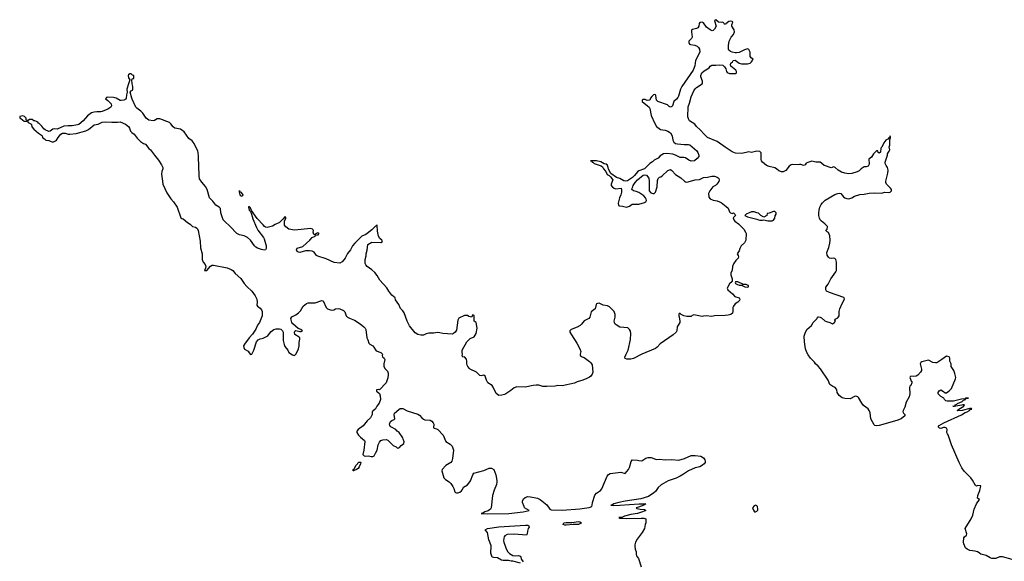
# Model space of a CAD drawing. Header units: inches. Extents: x 1980008 to 2252673, y 74414 to 260562.
# Tile 118 of 228: x 2068366 to 2082714, y 214231 to 222125. Entities that reach past the tile are written whole.
import ezdxf

# ---------------------------------------------------------------- set-up
doc = ezdxf.new("R2010")
doc.units = ezdxf.units.IN
doc.header["$MEASUREMENT"] = 0
for name, color, linetype in [('C0262', 7, 'Continuous'), ('C0271', 7, 'Continuous'), ('C0272', 7, 'Continuous'), ('C0281', 7, 'Continuous'), ('C0282', 7, 'Continuous')]:
    doc.layers.add(name, color=color, linetype=linetype)

msp = doc.modelspace()

# ---------------------------------------------------------------- linework, layer by layer
at = {"layer": 'C0262', "color": 5, "elevation": 80}
for points in [[(2070000, 221324), (2069990, 221334), (2069970, 221334), (2069950, 221322), (2069947, 221313), (2069950, 221278), (2069969, 221250), (2069954, 221190), (2069926, 221110), (2069930, 221070), (2069921, 221030), (2069918, 220982), (2069912, 220968), (2069886, 220954), (2069845, 220945), (2069828, 220948), (2069770, 220979), (2069733, 220993), (2069650, 220995), (2069629, 220991), (2069618, 220970), (2069650, 220949), (2069680, 220920), (2069697, 220897), (2069704, 220870), (2069694, 220850), (2069650, 220819), (2069570, 220788), (2069550, 220783), (2069490, 220784), (2069450, 220779), (2069410, 220765), (2069355, 220725), (2069291, 220649), (2069230, 220599), (2069210, 220591), (2069130, 220580), (2069070, 220580), (2069010, 220573), (2068911, 220531), (2068870, 220534), (2068850, 220531), (2068810, 220498), (2068790, 220496), (2068739, 220519), (2068716, 220536), (2068690, 220571), (2068650, 220611), (2068638, 220618), (2068631, 220630), (2068610, 220642), (2068588, 220652), (2068572, 220652), (2068550, 220672), (2068510, 220672), (2068490, 220654), (2068470, 220654), (2068462, 220662), (2068462, 220690), (2068435, 220715), (2068410, 220725), (2068366, 220714), (2068369, 220690), (2068384, 220684), (2068430, 220648), (2068482, 220642), (2068490, 220626), (2068528, 220608), (2068536, 220596), (2068545, 220565), (2068570, 220528), (2068638, 220470), (2068684, 220444), (2068695, 220430), (2068698, 220410), (2068703, 220403), (2068726, 220390), (2068748, 220368), (2068790, 220362), (2068850, 220338), (2068890, 220358), (2068902, 220370), (2068925, 220410), (2068966, 220454), (2068990, 220469), (2069030, 220472), (2069070, 220458), (2069095, 220455), (2069190, 220467), (2069330, 220505), (2069370, 220523), (2069450, 220593), (2069510, 220603), (2069570, 220630), (2069610, 220636), (2069711, 220629), (2069790, 220629), (2069830, 220634), (2069910, 220604), (2069950, 220569), (2069966, 220546), (2069981, 220501), (2070000, 220480)], [(2070000, 220982), (2069978, 221070), (2069991, 221089), (2070000, 221094)]]:
    msp.add_lwpolyline(points, dxfattribs=at)
at = {"layer": 'C0271', "color": 5, "elevation": 80}
for points in [[(2070439, 220000), (2070454, 219970), (2070453, 219950), (2070438, 219910), (2070433, 219873), (2070449, 219770), (2070450, 219728), (2070510, 219599), (2070570, 219514), (2070609, 219470), (2070661, 219390), (2070716, 219236), (2070730, 219226), (2070750, 219221), (2070810, 219170), (2070850, 219146), (2070884, 219110), (2070930, 219101), (2070948, 219088), (2070956, 219076), (2070967, 219050), (2070995, 218895), (2071002, 218802), (2071026, 218714), (2071025, 218630), (2071039, 218590), (2071070, 218555), (2071077, 218530), (2071076, 218504), (2071059, 218470), (2071092, 218470), (2071148, 218532), (2071170, 218545), (2071190, 218547), (2071390, 218507), (2071450, 218484), (2071470, 218469), (2071508, 218428), (2071590, 218353), (2071639, 218279), (2071677, 218237), (2071749, 218170), (2071799, 218099), (2071823, 218050), (2071827, 218010), (2071824, 217964), (2071830, 217949), (2071870, 217919), (2071890, 217895), (2071898, 217870), (2071901, 217830), (2071898, 217810), (2071861, 217710), (2071830, 217671), (2071808, 217612), (2071757, 217543), (2071708, 217490), (2071686, 217454), (2071650, 217411), (2071629, 217370), (2071630, 217346), (2071643, 217323), (2071695, 217295), (2071709, 217269), (2071730, 217246), (2071751, 217250), (2071779, 217310), (2071817, 217430), (2071842, 217458), (2071870, 217475), (2071915, 217485), (2071981, 217519), (2071994, 217530), (2072030, 217582), (2072070, 217609), (2072102, 217618), (2072150, 217621), (2072170, 217614), (2072183, 217603), (2072195, 217590), (2072204, 217570), (2072207, 217450), (2072220, 217390), (2072230, 217364), (2072274, 217310), (2072290, 217275), (2072340, 217240), (2072370, 217229), (2072391, 217249), (2072410, 217282), (2072428, 217330), (2072437, 217370), (2072438, 217418), (2072447, 217470), (2072446, 217486), (2072438, 217498), (2072376, 217536), (2072371, 217570), (2072377, 217583), (2072390, 217593), (2072450, 217579), (2072470, 217579), (2072485, 217590), (2072461, 217610), (2072423, 217623), (2072348, 217690), (2072334, 217710), (2072319, 217770), (2072330, 217793), (2072390, 217824), (2072429, 217851), (2072457, 217883), (2072497, 217950), (2072546, 217990), (2072570, 217998), (2072670, 217996), (2072770, 218034), (2072789, 218029), (2072830, 217930), (2072850, 217913), (2072910, 217889), (2072943, 217897), (2072970, 217913), (2073010, 217917), (2073033, 217913), (2073086, 217886), (2073105, 217865), (2073124, 217810), (2073142, 217790), (2073170, 217774), (2073246, 217746), (2073329, 217690), (2073379, 217650), (2073399, 217630), (2073409, 217610), (2073424, 217490), (2073440, 217460), (2073456, 217410), (2073470, 217396), (2073510, 217373), (2073528, 217350), (2073550, 217311), (2073561, 217301), (2073630, 217275), (2073651, 217251), (2073650, 217230), (2073655, 217210), (2073676, 217190), (2073687, 217170), (2073673, 217110), (2073671, 217070), (2073690, 217036), (2073724, 217004), (2073735, 216975), (2073737, 216950), (2073733, 216907), (2073708, 216830), (2073610, 216731), (2073590, 216736), (2073564, 216730), (2073565, 216710), (2073610, 216675), (2073621, 216641), (2073624, 216590), (2073606, 216534), (2073570, 216494), (2073549, 216451), (2073510, 216421), (2073503, 216410), (2073500, 216370), (2073478, 216322), (2073430, 216279), (2073370, 216204), (2073296, 216150), (2073279, 216130), (2073279, 216110), (2073302, 216070), (2073330, 216039), (2073389, 215990), (2073395, 215975), (2073383, 215850), (2073366, 215790), (2073384, 215770), (2073410, 215765), (2073447, 215767), (2073490, 215758), (2073510, 215761), (2073530, 215770), (2073553, 215807), (2073573, 215850), (2073591, 215930), (2073607, 215970), (2073630, 215990), (2073659, 216001), (2073707, 216007), (2073730, 215998), (2073810, 215918), (2073850, 215898), (2073870, 215881), (2073890, 215884), (2073899, 215890), (2073923, 215917), (2073966, 215950), (2073971, 215971), (2073952, 216010), (2073951, 216030), (2073896, 216110), (2073865, 216130), (2073845, 216150), (2073776, 216190), (2073759, 216210), (2073755, 216230), (2073771, 216270), (2073790, 216284), (2073823, 216297), (2073834, 216306), (2073823, 216370), (2073830, 216390), (2073890, 216445), (2073910, 216457), (2073950, 216456), (2074010, 216426), (2074170, 216374), (2074190, 216362), (2074224, 216324), (2074250, 216303), (2074270, 216295), (2074347, 216287), (2074372, 216272), (2074391, 216250), (2074399, 216230), (2074397, 216177), (2074404, 216170), (2074441, 216161), (2074460, 216150), (2074537, 216070), (2074576, 215976), (2074638, 215938), (2074670, 215909), (2074688, 215850), (2074672, 215730), (2074661, 215690), (2074649, 215670), (2074574, 215626), (2074524, 215570), (2074519, 215550), (2074549, 215450), (2074570, 215425), (2074624, 215390), (2074647, 215367), (2074680, 215320), (2074694, 215290), (2074705, 215245), (2074715, 215235), (2074730, 215228), (2074750, 215228), (2074780, 215240), (2074802, 215258), (2074820, 215280), (2074831, 215310), (2074890, 215345), (2074913, 215370), (2074934, 215406), (2074967, 215490), (2074986, 215514), (2075130, 215555), (2075209, 215591), (2075242, 215590), (2075274, 215570), (2075304, 215490), (2075321, 215410), (2075321, 215390), (2075313, 215350), (2075280, 215270), (2075257, 215190), (2075237, 215010), (2075227, 214990), (2075193, 214967), (2075143, 214950), (2075123, 214937), (2075089, 214930), (2075182, 214922), (2075492, 214928), (2075702, 214950), (2075791, 214970), (2075723, 215010), (2075719, 215030), (2075693, 215090), (2075693, 215110), (2075710, 215143), (2075730, 215160), (2075770, 215174), (2075811, 215171), (2075910, 215150), (2075950, 215133), (2076050, 215052), (2076090, 214990), (2076110, 214981), (2076270, 214978), (2076530, 214994), (2076666, 215014), (2076703, 215030), (2076710, 215050), (2076712, 215090), (2076745, 215195), (2076770, 215226), (2076830, 215265), (2076850, 215287), (2076927, 215473), (2076944, 215496), (2076972, 215510), (2077128, 215528), (2077190, 215509), (2077237, 215570), (2077250, 215598), (2077275, 215685), (2077291, 215709), (2077370, 215706), (2077390, 215699), (2077430, 215696), (2077490, 215735), (2077522, 215742), (2077570, 215743), (2077630, 215719), (2077650, 215716), (2077690, 215718), (2077770, 215710), (2077870, 215715), (2077970, 215707), (2078052, 215728), (2078150, 215772), (2078210, 215775), (2078290, 215765), (2078330, 215738), (2078352, 215710), (2078357, 215690), (2078355, 215670), (2078341, 215650), (2078317, 215630), (2078275, 215610), (2078210, 215593), (2078113, 215550), (2078040, 215500), (2077990, 215473), (2077930, 215444), (2077817, 215403), (2077713, 215347), (2077671, 215309), (2077630, 215251), (2077609, 215230), (2077530, 215176), (2077418, 215142), (2077190, 215110), (2077099, 215090), (2077025, 215070), (2077005, 215055), (2076982, 215050), (2077025, 215045), (2077110, 215048), (2077394, 215070), (2077488, 215070), (2077462, 215050), (2077382, 215018), (2077348, 215010), (2077360, 215000), (2077406, 214990), (2077470, 214985), (2077489, 214970), (2077442, 214950), (2077370, 214930), (2077270, 214914), (2077181, 214890), (2077150, 214876), (2077098, 214870), (2077110, 214862), (2077150, 214862), (2077213, 214853), (2077421, 214861), (2077459, 214859), (2077489, 214850), (2077489, 214791), (2077481, 214770), (2077473, 214710), (2077439, 214650), (2077365, 214555), (2077339, 214510), (2077329, 214471), (2077329, 214451), (2077335, 214410), (2077348, 214368), (2077348, 214330), (2077353, 214310), (2077382, 214270), (2077424, 214150)], [(2076826, 220000), (2076837, 219997), (2076859, 219979), (2076872, 219952), (2076909, 219910), (2076929, 219869), (2076956, 219856), (2076976, 219836), (2077009, 219790), (2076983, 219730), (2076983, 219710), (2077004, 219684), (2077027, 219667), (2077050, 219662), (2077130, 219668), (2077137, 219650), (2077138, 219610), (2077127, 219570), (2077105, 219530), (2077086, 219450), (2077090, 219418), (2077106, 219410), (2077150, 219406), (2077210, 219393), (2077254, 219406), (2077290, 219435), (2077390, 219434), (2077470, 219459), (2077491, 219470), (2077499, 219490), (2077497, 219510), (2077487, 219530), (2077459, 219559), (2077390, 219608), (2077350, 219623), (2077310, 219631), (2077288, 219650), (2077291, 219670), (2077303, 219690), (2077304, 219710), (2077334, 219750), (2077371, 219790), (2077450, 219858), (2077470, 219863), (2077499, 219859), (2077535, 219815), (2077540, 219770), (2077541, 219630), (2077562, 219602), (2077590, 219590), (2077610, 219590), (2077630, 219610), (2077654, 219690), (2077660, 219780), (2077670, 219809), (2077690, 219829), (2077710, 219834), (2077730, 219849), (2077810, 219925), (2077850, 219939), (2077870, 219929), (2077924, 219870), (2077999, 219819), (2078052, 219772), (2078070, 219761), (2078090, 219757), (2078210, 219792), (2078270, 219795), (2078330, 219825), (2078390, 219829), (2078450, 219846), (2078490, 219845), (2078530, 219832), (2078542, 219822), (2078552, 219810), (2078557, 219790), (2078552, 219768), (2078525, 219730), (2078504, 219710), (2078469, 219690), (2078421, 219630), (2078402, 219590), (2078410, 219538), (2078430, 219515), (2078470, 219494), (2078530, 219484), (2078590, 219459), (2078663, 219403), (2078690, 219377), (2078710, 219322), (2078722, 219310), (2078750, 219299), (2078770, 219309), (2078789, 219290), (2078798, 219270), (2078765, 219235), (2078774, 219210), (2078789, 219190), (2078843, 219150), (2078919, 219070), (2078945, 219030), (2078953, 219010), (2078949, 218910), (2078929, 218871), (2078878, 218830), (2078858, 218790), (2078850, 218754), (2078822, 218710), (2078838, 218690), (2078842, 218670), (2078837, 218650), (2078804, 218616), (2078770, 218567), (2078752, 218530), (2078747, 218473), (2078729, 218429), (2078730, 218406), (2078748, 218350), (2078746, 218310), (2078710, 218274), (2078679, 218221), (2078677, 218210), (2078687, 218187), (2078755, 218130), (2078788, 218090), (2078849, 218069), (2078862, 218050), (2078854, 218030), (2078830, 218007), (2078790, 217983), (2078767, 217950), (2078760, 217930), (2078760, 217870), (2078753, 217847), (2078729, 217830), (2078690, 217818), (2078647, 217813), (2078490, 217811), (2078450, 217797), (2078370, 217807), (2078330, 217806), (2078310, 217799), (2078190, 217821), (2078167, 217813), (2078150, 217801), (2078090, 217801), (2078042, 217810), (2078007, 217827), (2077990, 217845), (2077978, 217842), (2077970, 217834), (2077969, 217811), (2077976, 217796), (2077985, 217730), (2077984, 217710), (2077949, 217650), (2077944, 217590), (2077933, 217570), (2077890, 217530), (2077700, 217400), (2077654, 217350), (2077630, 217335), (2077430, 217250), (2077310, 217185), (2077270, 217176), (2077215, 217175), (2077187, 217187), (2077185, 217205), (2077203, 217250), (2077234, 217310), (2077265, 217465), (2077270, 217550), (2077265, 217585), (2077254, 217610), (2077230, 217632), (2077110, 217645), (2077056, 217676), (2077045, 217685), (2077033, 217713), (2077031, 217730), (2077042, 217790), (2077044, 217830), (2077031, 217870), (2077021, 217881), (2076960, 217940), (2076930, 217956), (2076870, 217966), (2076810, 217991), (2076786, 217990), (2076770, 217982), (2076766, 217974), (2076759, 217930), (2076750, 217912), (2076695, 217865), (2076675, 217790), (2076662, 217770), (2076590, 217735), (2076555, 217685), (2076533, 217667), (2076490, 217644), (2076402, 217610), (2076384, 217590), (2076385, 217570), (2076405, 217530), (2076484, 217410), (2076529, 217330), (2076541, 217290), (2076533, 217250), (2076534, 217230), (2076562, 217210), (2076590, 217200), (2076670, 217141), (2076690, 217125), (2076710, 217095), (2076717, 216990), (2076710, 216958), (2076690, 216931), (2076667, 216913), (2076630, 216894), (2076570, 216870), (2076490, 216847), (2076450, 216827), (2076272, 216788), (2076210, 216791), (2076170, 216784), (2076050, 216777), (2075990, 216781), (2075930, 216799), (2075890, 216799), (2075850, 216795), (2075732, 216768), (2075610, 216776), (2075570, 216761), (2075521, 216719), (2075450, 216671), (2075430, 216661), (2075390, 216651), (2075350, 216648), (2075310, 216675), (2075268, 216768), (2075251, 216791), (2075190, 216832), (2075170, 216872), (2075150, 216931), (2075130, 216943), (2075090, 216935), (2075070, 216941), (2075025, 216990), (2074932, 217030), (2074920, 217040), (2074896, 217070), (2074887, 217090), (2074883, 217110), (2074884, 217150), (2074878, 217178), (2074850, 217211), (2074826, 217206), (2074812, 217230), (2074818, 217250), (2074812, 217272), (2074812, 217310), (2074881, 217430), (2074930, 217478), (2074990, 217502), (2075016, 217550), (2075031, 217631), (2075018, 217710), (2074991, 217731), (2074990, 217812), (2074970, 217822), (2074950, 217791), (2074910, 217801), (2074890, 217814), (2074850, 217814), (2074767, 217773), (2074753, 217747), (2074730, 217602), (2074710, 217571), (2074690, 217551), (2074670, 217541), (2074530, 217551), (2074490, 217561), (2074450, 217565), (2074403, 217557), (2074330, 217556), (2074290, 217547), (2074250, 217528), (2074210, 217528), (2074170, 217539), (2074130, 217563), (2074045, 217665), (2074010, 217730), (2073970, 217851), (2073950, 217884), (2073917, 217917), (2073890, 217972), (2073843, 218043), (2073836, 218070), (2073790, 218110), (2073747, 218167), (2073717, 218217), (2073612, 218330), (2073575, 218395), (2073539, 218439), (2073498, 218478), (2073428, 218530), (2073410, 218550), (2073402, 218570), (2073398, 218590), (2073399, 218630), (2073415, 218685), (2073416, 218710), (2073430, 218766), (2073438, 218850), (2073498, 218882), (2073630, 218879), (2073651, 218890), (2073641, 218910), (2073614, 218934), (2073596, 218970), (2073582, 219042), (2073574, 219130), (2073571, 219131), (2073560, 219120), (2073550, 219116), (2073497, 219063), (2073431, 219009), (2073410, 218994), (2073350, 218971), (2073248, 218870), (2073214, 218830), (2073185, 218770), (2073144, 218716), (2073110, 218651), (2073063, 218597), (2073030, 218577), (2072950, 218585), (2072830, 218641), (2072710, 218677), (2072693, 218690), (2072656, 218736), (2072630, 218749), (2072590, 218756), (2072530, 218757), (2072450, 218734), (2072430, 218735), (2072410, 218747), (2072401, 218770), (2072410, 218794), (2072490, 218821), (2072595, 218910), (2072630, 218949), (2072672, 218970), (2072678, 218982), (2072714, 218990), (2072732, 219010), (2072710, 219018), (2072689, 219011), (2072670, 218992), (2072650, 218994), (2072641, 219030), (2072646, 219050), (2072642, 219062), (2072633, 219073), (2072610, 219081), (2072370, 219055), (2072290, 219071), (2072244, 219104), (2072227, 219130), (2072224, 219190), (2072246, 219230), (2072244, 219244), (2072234, 219250), (2072230, 219250), (2072202, 219218), (2072150, 219170), (2072090, 219141), (2072050, 219114), (2071990, 219099), (2071970, 219098), (2071950, 219103), (2071933, 219113), (2071916, 219136), (2071827, 219227), (2071746, 219346), (2071730, 219381), (2071710, 219401), (2071701, 219399), (2071699, 219390), (2071710, 219350), (2071727, 219327), (2071744, 219290), (2071764, 219224), (2071816, 219096), (2071837, 219057), (2071920, 218950), (2071929, 218930), (2071957, 218830), (2071959, 218790), (2071946, 218770), (2071930, 218767), (2071890, 218775), (2071830, 218795), (2071806, 218810), (2071786, 218830), (2071730, 218910), (2071688, 218948), (2071635, 218975), (2071571, 218991), (2071531, 219010), (2071510, 219026), (2071451, 219091), (2071330, 219207), (2071296, 219310), (2071290, 219371), (2071273, 219393), (2071223, 219423), (2071180, 219480), (2071132, 219530), (2071096, 219650), (2071072, 219692), (2071018, 219758), (2070987, 219807), (2070980, 219850), (2070978, 220000)], [(2077519, 220000), (2077470, 219952), (2077390, 219922), (2077370, 219906), (2077326, 219854), (2077294, 219826), (2077222, 219778), (2077190, 219770), (2077170, 219777), (2077110, 219810), (2077065, 219825), (2076981, 219881), (2076944, 219944), (2076942, 219970), (2076931, 220000)], [(2079596, 220000), (2079579, 219990), (2079530, 219927), (2079492, 219908), (2079465, 219905), (2079430, 219921), (2079393, 219953), (2079370, 219967), (2079290, 219983), (2079251, 220000)], [(2080000, 217073), (2079965, 217110), (2079950, 217132), (2079890, 217192), (2079858, 217238), (2079836, 217276), (2079818, 217330), (2079803, 217430), (2079797, 217510), (2079810, 217558), (2079836, 217610), (2079905, 217670), (2079931, 217710), (2079985, 217770), (2079992, 217788), (2080000, 217792)], [(2075664, 214204), (2075553, 214233), (2075530, 214233), (2075490, 214242), (2075410, 214242), (2075389, 214249), (2075330, 214281), (2075270, 214286), (2075253, 214293), (2075232, 214350), (2075230, 214390), (2075235, 214415), (2075235, 214455), (2075219, 214510), (2075203, 214543), (2075181, 214650), (2075150, 214690), (2075182, 214710), (2075350, 214733), (2075737, 214757), (2075770, 214756), (2075786, 214750), (2075788, 214730), (2075775, 214710), (2075765, 214670), (2075762, 214630), (2075750, 214610), (2075570, 214628), (2075470, 214620), (2075438, 214602), (2075428, 214590), (2075420, 214570), (2075417, 214530), (2075422, 214510), (2075450, 214430), (2075476, 214376), (2075505, 214345), (2075550, 214317), (2075590, 214311), (2075634, 214314), (2075665, 214305), (2075677, 214257), (2075704, 214224)]]:
    msp.add_lwpolyline(points, dxfattribs=at)
for points in [[(2071610, 219549), (2071590, 219559), (2071581, 219570), (2071569, 219611), (2071570, 219634), (2071574, 219614), (2071590, 219612), (2071619, 219570)], [(2079370, 219328), (2079350, 219328), (2079290, 219306), (2079258, 219302), (2079254, 219270), (2079210, 219248), (2079166, 219270), (2079130, 219306), (2079110, 219308), (2079070, 219322), (2079030, 219322), (2078994, 219310), (2078954, 219290), (2078934, 219270), (2078974, 219250), (2079110, 219218), (2079130, 219207), (2079150, 219203), (2079190, 219201), (2079210, 219206), (2079270, 219191), (2079329, 219191), (2079350, 219201), (2079369, 219230), (2079375, 219265), (2079388, 219290), (2079388, 219310)], [(2078830, 218306), (2078798, 218302), (2078794, 218290), (2078798, 218278), (2078824, 218264), (2078850, 218254), (2078894, 218254), (2078894, 218250), (2078934, 218230), (2078970, 218225), (2078986, 218230), (2078986, 218250), (2078970, 218258), (2078950, 218266), (2078906, 218266), (2078906, 218270)], [(2073230, 215549), (2073226, 215550), (2073227, 215570), (2073239, 215581), (2073270, 215630), (2073310, 215678), (2073330, 215677), (2073336, 215670), (2073334, 215650), (2073314, 215606), (2073296, 215584), (2073273, 215567)], [(2079090, 215049), (2079070, 215042), (2079046, 215010), (2079057, 214977), (2079073, 214953), (2079090, 214952), (2079110, 214962), (2079122, 214978), (2079124, 214990), (2079119, 215030), (2079110, 215042)], [(2076490, 214767), (2076430, 214770), (2076330, 214758), (2076310, 214758), (2076285, 214770), (2076295, 214790), (2076330, 214796), (2076410, 214798), (2076510, 214810), (2076530, 214807), (2076553, 214793), (2076554, 214790), (2076550, 214788), (2076510, 214770)]]:
    msp.add_lwpolyline(points, close=True, dxfattribs=at)
at = {"layer": 'C0272', "color": 5, "elevation": 80}
for points in [[(2079251, 220000), (2079250, 220000), (2079191, 220050), (2079174, 220070), (2079169, 220089), (2079170, 220182), (2079167, 220190), (2079150, 220202), (2079107, 220207), (2079030, 220190), (2078990, 220199), (2078890, 220175), (2078799, 220179), (2078750, 220200), (2078646, 220266), (2078530, 220351), (2078390, 220408), (2078344, 220450), (2078281, 220521), (2078228, 220570), (2078202, 220602), (2078128, 220650), (2078110, 220678), (2078103, 220710), (2078106, 220854), (2078126, 220910), (2078150, 221001), (2078190, 221089), (2078210, 221115), (2078230, 221135), (2078312, 221190), (2078317, 221203), (2078318, 221230), (2078291, 221290), (2078291, 221310), (2078306, 221350), (2078340, 221380), (2078415, 221425), (2078430, 221448), (2078450, 221462), (2078510, 221461), (2078570, 221469), (2078610, 221461), (2078639, 221439), (2078655, 221410), (2078664, 221370), (2078674, 221354), (2078710, 221342), (2078798, 221342), (2078811, 221350), (2078811, 221370), (2078803, 221390), (2078730, 221448), (2078722, 221470), (2078728, 221492), (2078751, 221510), (2078765, 221530), (2078790, 221537), (2078850, 221489), (2078883, 221483), (2078970, 221479), (2079011, 221489), (2079031, 221509), (2079054, 221550), (2079030, 221562), (2079012, 221590), (2079011, 221651), (2078990, 221692), (2078970, 221698), (2078930, 221685), (2078852, 221648), (2078810, 221641), (2078790, 221641), (2078750, 221651), (2078722, 221662), (2078701, 221681), (2078695, 221695), (2078694, 221750), (2078706, 221810), (2078735, 221870), (2078766, 221910), (2078781, 221950), (2078779, 221979), (2078745, 222030), (2078745, 222050), (2078758, 222090), (2078750, 222098), (2078730, 222105), (2078702, 222098), (2078655, 222065), (2078650, 222054), (2078638, 222058), (2078634, 222070), (2078614, 222090), (2078590, 222083), (2078551, 222091), (2078510, 222125), (2078489, 222110), (2078514, 222030), (2078490, 221986), (2078470, 221965), (2078457, 221963), (2078430, 221975), (2078376, 222016), (2078330, 222079), (2078310, 222087), (2078276, 222084), (2078269, 222071), (2078263, 222030), (2078250, 222006), (2078230, 221994), (2078170, 221981), (2078155, 221970), (2078154, 221950), (2078164, 221870), (2078155, 221850), (2078119, 221810), (2078115, 221790), (2078128, 221770), (2078143, 221763), (2078206, 221754), (2078239, 221739), (2078260, 221720), (2078274, 221694), (2078275, 221650), (2078215, 221530), (2078202, 221450), (2078180, 221390), (2078014, 221150), (2077994, 221110), (2077967, 221010), (2077957, 220990), (2077936, 220964), (2077899, 220930), (2077879, 220870), (2077870, 220859), (2077850, 220851), (2077830, 220861), (2077804, 220884), (2077665, 220930), (2077644, 220950), (2077638, 221018), (2077631, 221031), (2077614, 221034), (2077602, 221030), (2077576, 221004), (2077560, 220980), (2077550, 220952), (2077510, 220948), (2077480, 220960), (2077450, 220962), (2077438, 220950), (2077439, 220930), (2077517, 220870), (2077538, 220850), (2077549, 220830), (2077566, 220730), (2077621, 220610), (2077645, 220570), (2077705, 220525), (2077770, 220517), (2077810, 220501), (2077850, 220474), (2077873, 220430), (2077885, 220370), (2077898, 220338), (2077921, 220321), (2077953, 220313), (2078050, 220305), (2078110, 220308), (2078130, 220302), (2078234, 220214), (2078250, 220190), (2078263, 220150), (2078263, 220130), (2078240, 220100), (2078199, 220070), (2078150, 220062), (2078118, 220078), (2078070, 220110), (2078045, 220115), (2077990, 220115), (2077925, 220150), (2077885, 220165), (2077790, 220173), (2077750, 220168), (2077700, 220140), (2077670, 220105), (2077610, 220076), (2077586, 220054), (2077550, 220030), (2077519, 220000)], [(2070000, 221094), (2070010, 221099), (2070016, 221110), (2070016, 221150), (2070006, 221190), (2070002, 221250), (2070010, 221266), (2070030, 221268), (2070030, 221312), (2070010, 221314), (2070000, 221324)], [(2070978, 220000), (2070978, 220018), (2070970, 220090), (2070974, 220130), (2070968, 220188), (2070962, 220210), (2070910, 220319), (2070877, 220357), (2070833, 220393), (2070761, 220490), (2070711, 220530), (2070626, 220546), (2070604, 220564), (2070570, 220606), (2070550, 220624), (2070410, 220682), (2070370, 220681), (2070330, 220654), (2070310, 220651), (2070250, 220658), (2070211, 220690), (2070161, 220761), (2070131, 220790), (2070073, 220833), (2070059, 220850), (2070004, 220964), (2070000, 220982)], [(2070000, 220480), (2070034, 220454), (2070076, 220396), (2070128, 220348), (2070170, 220322), (2070199, 220310), (2070249, 220249), (2070274, 220230), (2070330, 220149), (2070390, 220077), (2070434, 220010), (2070439, 220000)], [(2076931, 220000), (2076930, 220003), (2076910, 220019), (2076884, 220024), (2076833, 220053), (2076772, 220070), (2076686, 220070), (2076702, 220062), (2076706, 220050), (2076723, 220043), (2076735, 220030), (2076826, 220000)], [(2080000, 220049), (2079970, 220050), (2079910, 220061), (2079850, 220045), (2079828, 220032), (2079810, 220011), (2079790, 220001), (2079750, 220016), (2079730, 220015), (2079710, 220007), (2079633, 220013), (2079610, 220008), (2079596, 220000)]]:
    msp.add_lwpolyline(points, dxfattribs=at)
at = {"layer": 'C0281', "color": 5, "elevation": 80}
for points in [[(2080000, 217792), (2080006, 217794), (2080030, 217789), (2080050, 217778), (2080097, 217737), (2080124, 217724), (2080172, 217712), (2080210, 217694), (2080242, 217710), (2080252, 217730), (2080245, 217745), (2080250, 217758), (2080290, 217782), (2080310, 217810), (2080310, 217870), (2080318, 217910), (2080350, 217990), (2080383, 218050), (2080381, 218070), (2080376, 218076), (2080165, 218150), (2080125, 218170), (2080111, 218190), (2080115, 218225), (2080146, 218270), (2080185, 218350), (2080261, 218450), (2080271, 218469), (2080271, 218590), (2080258, 218630), (2080243, 218643), (2080230, 218651), (2080190, 218643), (2080167, 218647), (2080150, 218662), (2080131, 218691), (2080126, 218730), (2080156, 218804), (2080170, 218870), (2080175, 218910), (2080173, 218973), (2080150, 219022), (2080132, 219032), (2080114, 219050), (2080118, 219062), (2080132, 219070), (2080136, 219110), (2080097, 219150), (2080049, 219189), (2080030, 219210), (2080022, 219230), (2080012, 219270), (2080010, 219310), (2080014, 219350), (2080025, 219390), (2080045, 219430), (2080064, 219456), (2080105, 219495), (2080244, 219576), (2080290, 219593), (2080310, 219595), (2080330, 219590), (2080370, 219544), (2080390, 219528), (2080418, 219519), (2080450, 219516), (2080492, 219528), (2080530, 219555), (2080610, 219579), (2080670, 219581), (2080744, 219596), (2080817, 219603), (2080930, 219598), (2080970, 219609), (2081030, 219604), (2081051, 219610), (2081070, 219629), (2081071, 219650), (2081057, 219670), (2081010, 219711), (2080995, 219730), (2080990, 219750), (2080989, 219770), (2081019, 219890), (2081021, 219930), (2081012, 219972), (2080994, 220000)], [(2080734, 220000), (2080730, 219992), (2080700, 219980), (2080670, 219978), (2080630, 219951), (2080598, 219922), (2080572, 219908), (2080490, 219882), (2080450, 219877), (2080390, 219886), (2080343, 219903), (2080292, 219932), (2080250, 219971), (2080230, 219978), (2080190, 219967), (2080092, 220000)], [(2082830, 214260), (2082690, 214297), (2082644, 214296), (2082589, 214271), (2082530, 214274), (2082510, 214281), (2082450, 214317), (2082373, 214333), (2082350, 214357), (2082325, 214370), (2082290, 214380), (2082210, 214390), (2082171, 214410), (2082150, 214430), (2082125, 214485), (2082119, 214510), (2082125, 214575), (2082135, 214590), (2082161, 214610), (2082167, 214630), (2082144, 214710), (2082230, 214850), (2082254, 214906), (2082277, 214990), (2082310, 215069), (2082354, 215130), (2082322, 215150), (2082327, 215190), (2082358, 215262), (2082371, 215330), (2082330, 215335), (2082310, 215327), (2082295, 215335), (2082253, 215413), (2082226, 215450), (2082130, 215546), (2082094, 215594), (2082055, 215670), (2081947, 215930), (2081894, 216074), (2081885, 216090), (2081878, 216110), (2081881, 216150), (2081871, 216170), (2081850, 216181), (2081830, 216181), (2081790, 216167), (2081770, 216171), (2081751, 216190), (2081763, 216210), (2081834, 216250), (2082090, 216367), (2082142, 216398), (2082174, 216410), (2082207, 216430), (2082218, 216442), (2082241, 216450), (2082236, 216456), (2082210, 216457), (2082098, 216430), (2082030, 216425), (2082025, 216430), (2082052, 216450), (2082122, 216490), (2082122, 216498), (2082134, 216510), (2082109, 216511), (2082095, 216505), (2082006, 216494), (2082006, 216490), (2081987, 216487), (2081962, 216490), (2081986, 216494), (2081998, 216502), (2081998, 216510), (2082021, 216519), (2082031, 216530), (2082098, 216562), (2082121, 216579), (2082151, 216590), (2082153, 216607), (2082163, 216603), (2082191, 216611), (2082150, 216610), (2082142, 216598), (2082090, 216596), (2081974, 216566), (2081883, 216563), (2081862, 216570), (2081842, 216590), (2081831, 216611), (2081790, 216632), (2081752, 216670), (2081752, 216690), (2081765, 216715), (2081790, 216728), (2081830, 216708), (2081850, 216688), (2081870, 216688), (2081910, 216714), (2081944, 216750), (2082004, 216890), (2082007, 216910), (2081995, 216970), (2081981, 217010), (2081938, 217070), (2081941, 217110), (2081919, 217150), (2081918, 217190), (2081911, 217210), (2081870, 217222), (2081805, 217170), (2081730, 217126), (2081710, 217124), (2081671, 217131), (2081610, 217161), (2081510, 217139), (2081497, 217130), (2081488, 217110), (2081506, 217030), (2081505, 217010), (2081495, 216990), (2081455, 216945), (2081430, 216930), (2081385, 216925), (2081350, 216931), (2081341, 216919), (2081339, 216910), (2081346, 216886), (2081359, 216859), (2081368, 216850), (2081368, 216830), (2081350, 216794), (2081336, 216784), (2081334, 216766), (2081338, 216670), (2081328, 216630), (2081285, 216550), (2081263, 216477), (2081240, 216430), (2081236, 216410), (2081245, 216390), (2081265, 216370), (2081266, 216350), (2081211, 216310), (2081150, 216284), (2080890, 216210), (2080847, 216207), (2080827, 216210), (2080819, 216219), (2080767, 216307), (2080757, 216397), (2080745, 216430), (2080730, 216451), (2080663, 216503), (2080636, 216536), (2080590, 216618), (2080578, 216630), (2080550, 216637), (2080530, 216634), (2080470, 216601), (2080390, 216603), (2080350, 216616), (2080306, 216650), (2080278, 216690), (2080276, 216730), (2080270, 216742), (2080250, 216762), (2080217, 216777), (2080172, 216810), (2080145, 216870), (2080035, 217035), (2080000, 217073)]]:
    msp.add_lwpolyline(points, dxfattribs=at)
at = {"layer": 'C0282', "color": 5, "elevation": 80}
for points in [[(2080994, 220000), (2080987, 220010), (2080979, 220030), (2080977, 220050), (2081011, 220150), (2081011, 220169), (2081025, 220195), (2081038, 220210), (2081045, 220230), (2081038, 220270), (2081044, 220296), (2081047, 220373), (2081054, 220410), (2081051, 220431), (2081046, 220414), (2081037, 220403), (2081030, 220403), (2081016, 220384), (2080990, 220367), (2080959, 220330), (2080930, 220267), (2080915, 220250), (2080910, 220192), (2080890, 220181), (2080878, 220190), (2080870, 220212), (2080850, 220212), (2080810, 220170), (2080777, 220123), (2080742, 220090), (2080739, 220070), (2080744, 220050), (2080743, 220017), (2080734, 220000)], [(2080092, 220000), (2080090, 220001), (2080050, 220036), (2080030, 220047), (2080000, 220049)]]:
    msp.add_lwpolyline(points, dxfattribs=at)

doc.saveas('drawing.dxf')
